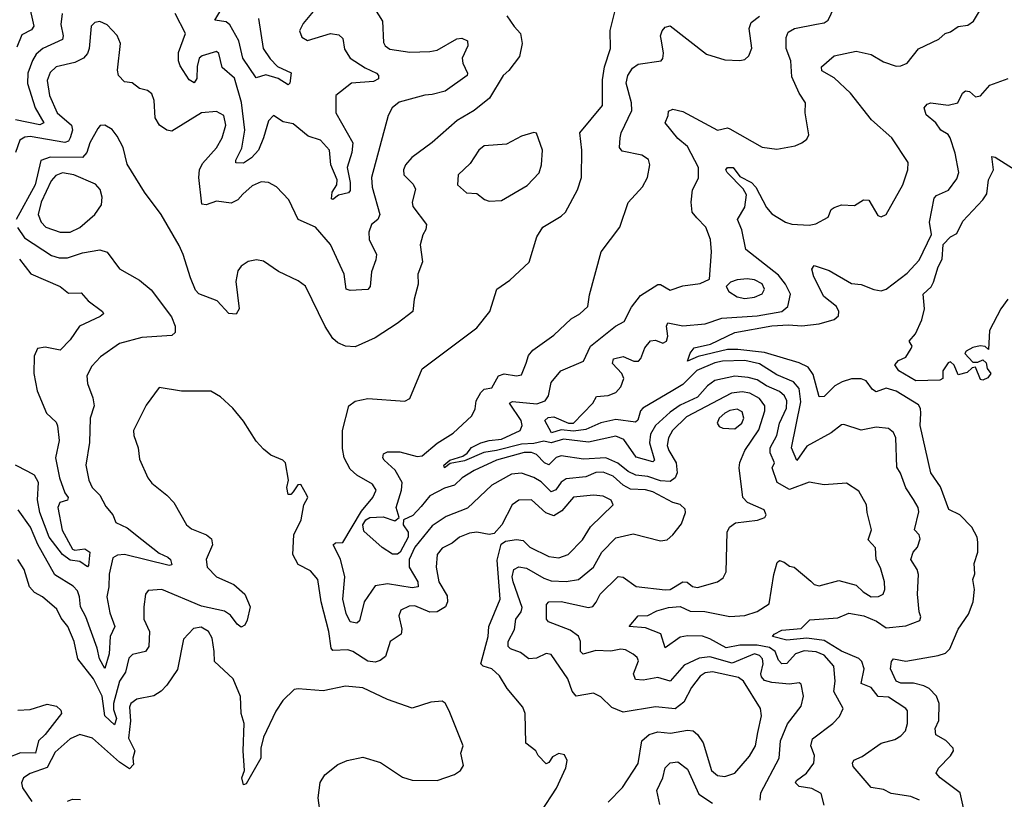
# Model space of a CAD drawing. Extents: x 1843161 to 1959474, y 907081 to 1016326.
# Tile 120 of 256: x 1850412 to 1854382, y 974479 to 977620. Entities that reach past the tile are written whole.
import ezdxf

# ---------------------------------------------------------------- set-up
doc = ezdxf.new("R2010")
doc.units = 0

msp = doc.modelspace()

# ---------------------------------------------------------------- linework, layer by layer
at = {"layer": '0CON20XD'}
for points in [[(1851842.9, 977665), (1851874.5, 977615), (1851878.7, 977528.7), (1851885.7, 977515), (1851905, 977501.2), (1851985, 977489.7), (1852065, 977491.9), (1852095, 977497.6), (1852175, 977543.8), (1852195, 977545.7), (1852216.9, 977535), (1852219.4, 977515), (1852196.1, 977465), (1852198.8, 977445), (1852217.8, 977405), (1852215.7, 977395), (1852127.1, 977332.9), (1852075, 977319), (1852045, 977316.1), (1851942.2, 977287.7), (1851914.4, 977265), (1851897.3, 977235), (1851830.2, 976985), (1851833.4, 976945), (1851863.9, 976835), (1851855.6, 976815), (1851831.1, 976795), (1851820, 976765), (1851821.2, 976735), (1851850, 976675), (1851847.8, 976652.2), (1851830.4, 976605), (1851825.5, 976545), (1851815, 976533.1), (1851745, 976529.2), (1851728.6, 976535), (1851720.3, 976595), (1851665.4, 976715), (1851605, 976784.4), (1851535, 976815.6), (1851496.7, 976895), (1851447.3, 976947.3), (1851415, 976964.5), (1851385, 976966.5), (1851349.1, 976950.9), (1851312.2, 976917.8), (1851291.4, 976895), (1851265, 976881.8), (1851205, 976889.3), (1851164.3, 976874.3), (1851147.1, 976877.1), (1851133.9, 976985), (1851137.6, 977015), (1851149.4, 977040.6), (1851205.5, 977104.5), (1851228.7, 977145), (1851243.8, 977195), (1851235.5, 977235), (1851205, 977250), (1851145, 977245.3), (1851025, 977170.8), (1851005, 977176), (1850975.9, 977195.9), (1850958, 977225), (1850954.3, 977295), (1850945, 977321.2), (1850927.5, 977335), (1850895, 977343.8), (1850865, 977366.7), (1850835, 977370), (1850810, 977395), (1850806.6, 977416.6), (1850819.2, 977525), (1850805, 977556.7), (1850765, 977599.1), (1850735, 977613.8), (1850715, 977608.8), (1850700.9, 977595), (1850692.8, 977505), (1850685.7, 977484.3), (1850669.5, 977465), (1850635, 977447.6), (1850559.6, 977430.4), (1850535, 977408.2), (1850523.2, 977375), (1850532.2, 977315), (1850563.5, 977245), (1850621.4, 977195), (1850624.4, 977175), (1850616.2, 977143.8), (1850608.9, 977131.1), (1850594.5, 977125.5), (1850455, 977149.5), (1850432.9, 977147.1), (1850413.3, 977135), (1850395.8, 977085)], [(1850449.6, 977685), (1850469.1, 977595), (1850460, 977580), (1850420.7, 977559.3), (1850400.4, 977509.6)], [(1851375.4, 977625), (1851393.8, 977505), (1851422.4, 977462.4), (1851451.8, 977431.8), (1851506, 977406), (1851500.6, 977365), (1851495, 977358.6), (1851454.1, 977384.1), (1851405, 977398.9), (1851365, 977386.7), (1851312.2, 977465), (1851295.2, 977535), (1851259.7, 977599.7), (1851245, 977611.2), (1851199.2, 977619.2), (1851227.6, 977665)], [(1853655.5, 974455), (1853642.8, 974502.8), (1853605, 974522.8), (1853555, 974530.7), (1853539.2, 974545), (1853544.1, 974555), (1853584.7, 974585), (1853613.8, 974625), (1853616.2, 974655), (1853601.2, 974695), (1853607.7, 974722.3), (1853690.6, 974785), (1853716.9, 974813.1), (1853731.9, 974845), (1853693.8, 974913.8), (1853699.5, 974955), (1853694, 975015), (1853655, 975060.4), (1853623.4, 975073.4), (1853575, 975077.8), (1853539.3, 975065), (1853505, 975026.9), (1853484.4, 975024.4), (1853470.8, 975039.2), (1853458, 975075), (1853435, 975090.5), (1853385, 975100), (1853315, 975100), (1853259.6, 975089.6), (1853195, 975126.1), (1853165, 975136.2), (1853105, 975138.2), (1853075, 975132.3), (1853015, 975090), (1852996.4, 975146.4), (1852935, 975169.7), (1852869.2, 975175), (1852905, 975218.9), (1852945, 975220), (1852981.4, 975238.6), (1853027.8, 975252.2), (1853075, 975256.1), (1853115, 975237), (1853174.7, 975235.3), (1853275, 975215.2), (1853335, 975219.8), (1853384.7, 975235.3), (1853433.6, 975266.4), (1853451.9, 975385), (1853466.3, 975433.7), (1853475, 975441.5), (1853494.3, 975435), (1853515, 975417.9), (1853535, 975414.5), (1853601.7, 975358.3), (1853615, 975344.2), (1853635, 975338.6), (1853715, 975360.8), (1853785, 975342.5), (1853812.9, 975315), (1853845, 975295.5), (1853873.9, 975296.1), (1853893.8, 975306.2), (1853900.4, 975325), (1853898.2, 975355), (1853881.9, 975411.9), (1853864.7, 975445), (1853861.9, 975491.9), (1853832.2, 975525), (1853846.2, 975565), (1853828.2, 975635), (1853826.2, 975666.2), (1853795, 975721.1), (1853745, 975753.3), (1853655, 975746.4), (1853595, 975756.5), (1853515, 975727.3), (1853465.3, 975755), (1853445.3, 975815), (1853454.6, 975835.4), (1853437.8, 975875), (1853437.3, 975895), (1853464.8, 975945), (1853475.7, 975994.3), (1853503.2, 976055), (1853504.8, 976085), (1853495.4, 976105.4), (1853475, 976122), (1853422.2, 976145), (1853385, 976169.5), (1853348.9, 976178.9), (1853295, 976183.8), (1853215, 976166.7), (1853184.8, 976145.2), (1853145, 976099.8), (1853075, 976067), (1853035, 976039), (1852975.1, 975984.9), (1852955, 975950), (1852951.6, 975915), (1852971.2, 975845), (1852965, 975838.8), (1852897.8, 975857.8), (1852848.3, 975928.3), (1852815, 975941.7), (1852705, 975918.4), (1852605, 975930.8), (1852555, 975915.3), (1852525, 975922.1), (1852485, 975912.8), (1852435, 975910.5), (1852335, 975884), (1852283.1, 975876.9), (1852205, 975842.6), (1852147.3, 975832.7), (1852125, 975814.5), (1852121.9, 975825), (1852146, 975845), (1852198.9, 975861.1), (1852215.9, 975874.1), (1852234, 975896), (1852270.6, 975915), (1852304.5, 975925.5), (1852355, 975930.7), (1852430, 975965), (1852437.5, 975985), (1852434.3, 976005), (1852386.7, 976075), (1852398.5, 976081.5), (1852497.6, 976072.4), (1852530, 976085), (1852543.6, 976105), (1852555, 976158), (1852593.5, 976205), (1852685.4, 976244.6), (1852713.1, 976305), (1852813.5, 976385), (1852849.1, 976405), (1852878.2, 976461.8), (1852915, 976508.5), (1852985, 976554), (1852995, 976554), (1853035, 976530.6), (1853085, 976548.6), (1853155, 976558), (1853193.3, 976575), (1853200.6, 976685), (1853196.7, 976735), (1853178.5, 976785), (1853142.2, 976822.2), (1853123.6, 976845), (1853118.5, 976885), (1853124.5, 976935), (1853148.5, 976981.5), (1853148.6, 977025), (1853105, 977109.5), (1853065, 977141.2), (1853013.8, 977205), (1853026.7, 977235), (1853027.5, 977252.5), (1853045, 977260), (1853085, 977250.8), (1853225, 977175.7), (1853265, 977184.3), (1853275, 977181.1), (1853405, 977106.9), (1853465, 977098.8), (1853538.3, 977111.7), (1853565.7, 977124.3), (1853585, 977138.8), (1853594.1, 977155.9), (1853578.6, 977245), (1853580.5, 977285), (1853554, 977324), (1853525, 977390.6), (1853520.8, 977455), (1853502, 977505), (1853501.5, 977548.5), (1853510.2, 977569.8), (1853535.3, 977584.7), (1853625, 977602.9), (1853655, 977607.8), (1853671.9, 977618.1), (1853707.5, 977695)], [(1850583.4, 977645), (1850578.4, 977601.6), (1850587.8, 977555), (1850585, 977541.1), (1850505, 977504.2), (1850478.9, 977481.1), (1850463.5, 977456.6), (1850445.2, 977405), (1850443.7, 977363.7), (1850474.9, 977265), (1850509.6, 977205), (1850493.1, 977196.9), (1850395, 977217.1)], [(1852376.4, 977636.4), (1852405, 977592.5), (1852431.2, 977565), (1852437.8, 977525), (1852427.3, 977472.7), (1852384.6, 977415.4), (1852361.9, 977395), (1852305.8, 977304.2), (1852245, 977254.4), (1852176, 977214), (1852074.4, 977125), (1851993.6, 977065), (1851967.3, 977035), (1851958.9, 977015), (1851961.4, 976995), (1851997.8, 976957.8), (1852007.4, 976937.4), (1851993.9, 976885), (1851997.3, 976867.3), (1852051.8, 976795), (1852049.5, 976775), (1852036.9, 976753.1), (1852026.4, 976713.6), (1852035.5, 976645), (1852017.5, 976595), (1852019.1, 976555), (1852002.9, 976495), (1851997.5, 976445), (1851934.2, 976395.8), (1851845, 976338.9), (1851765, 976302.1), (1851725, 976305.4), (1851695, 976318.5), (1851675, 976335.6), (1851643.9, 976383.9), (1851565, 976547.1), (1851535, 976568.5), (1851455, 976606.2), (1851395, 976647.8), (1851366.8, 976653.2), (1851333.4, 976646.6), (1851305, 976627.5), (1851291.6, 976608.4), (1851284.1, 976565), (1851297.3, 976455), (1851285, 976434), (1851255, 976436), (1851207.6, 976487.6), (1851135, 976516), (1851120.7, 976530.7), (1851100.7, 976580.7), (1851071.8, 976675), (1851055, 976710.8), (1850982.5, 976835), (1850915, 976925.6), (1850845, 977038.9), (1850829.2, 977105), (1850805, 977151.1), (1850785, 977177.5), (1850755, 977195.6), (1850736.4, 977193.6), (1850727.3, 977182.7), (1850695.2, 977124.8), (1850683.1, 977085), (1850665.4, 977064.6), (1850535, 977066.7), (1850497.2, 977052.8), (1850474, 976955), (1850397.7, 976815)], [(1851595, 977653.8), (1851554.5, 977605.5), (1851540.7, 977575), (1851549.6, 977549.6), (1851573.1, 977536.9), (1851665, 977565.3), (1851699.1, 977559.1), (1851714.5, 977545), (1851721.9, 977501.9), (1851745, 977466), (1851805, 977426.6), (1851850.8, 977405), (1851859.2, 977395), (1851858.3, 977381.7), (1851838.9, 977371.1), (1851749.4, 977365), (1851686.7, 977315), (1851686.5, 977245), (1851754.8, 977124.8), (1851750.7, 977085), (1851732.5, 977025), (1851744.8, 976965), (1851745, 976932.2), (1851737.3, 976922.7), (1851696.8, 976913.2), (1851675, 976896), (1851669.3, 976899.3), (1851672.2, 976925), (1851690.2, 976955), (1851692.2, 976975), (1851666, 977035), (1851660.8, 977095), (1851625, 977135.3), (1851575, 977151.1), (1851515, 977200.6), (1851475, 977208.6), (1851435, 977234), (1851415, 977212.5), (1851395.2, 977145), (1851375.2, 977095), (1851346.2, 977063.8), (1851315, 977042.7), (1851283.4, 977043.4), (1851283.2, 977055), (1851307.1, 977102.9), (1851320.4, 977175), (1851306.3, 977286.3), (1851277.6, 977385), (1851228.1, 977428.1), (1851214.4, 977484.4), (1851205, 977492.5), (1851147.5, 977475), (1851135.3, 977465), (1851127.7, 977432.3), (1851126.7, 977383.2), (1851115, 977366.7), (1851095, 977378.2), (1851059.3, 977435), (1851052.3, 977455), (1851051.8, 977488.2), (1851080.4, 977565), (1851039.6, 977645)], [(1852785, 974467.8), (1852842.8, 974527.2), (1852905, 974623.8), (1852920.4, 974715), (1852949.5, 974740.5), (1852985, 974750.7), (1853035.3, 974745.3), (1853105, 974758.2), (1853127.8, 974755), (1853145, 974740.4), (1853167, 974707), (1853201.8, 974595), (1853225, 974575.4), (1853255, 974570.7), (1853295.3, 974584.7), (1853355, 974652.9), (1853378.6, 974695), (1853387.6, 974747.6), (1853402.7, 974815), (1853399.2, 974845), (1853330.5, 974955), (1853309.5, 974969.5), (1853205, 974992.9), (1853175, 974989.2), (1853155.7, 974975), (1853120.2, 974929.8), (1853089.2, 974870.8), (1853055, 974843.8), (1852975, 974851.5), (1852845, 974830), (1852798.9, 974848.9), (1852755, 974892), (1852725, 974907.1), (1852655, 974894.5), (1852638.8, 974915), (1852621.6, 974965), (1852555, 975062.9), (1852535, 975066), (1852495, 975048.4), (1852464.7, 975044.7), (1852430.8, 975070.8), (1852391.4, 975085), (1852381.2, 975095), (1852381.8, 975115), (1852406.6, 975163.4), (1852411.8, 975205), (1852433.2, 975235), (1852437.9, 975252.1), (1852401.3, 975355), (1852397.7, 975375), (1852404.2, 975405), (1852425, 975416.2), (1852455, 975410.2), (1852525, 975370.4), (1852555, 975359.8), (1852615, 975356.9), (1852665, 975364.7), (1852725.1, 975414.9), (1852758.7, 975475), (1852815, 975533.1), (1852885, 975549.1), (1852995, 975520), (1853022.5, 975525), (1853045.8, 975545), (1853080.5, 975589.5), (1853096.7, 975635), (1853095, 975648.8), (1853075, 975666.7), (1853045, 975674.5), (1852965, 975718.4), (1852935, 975726.2), (1852875, 975729.4), (1852845, 975745.5), (1852805, 975781.7), (1852765, 975797.6), (1852735, 975795.5), (1852695, 975777.8), (1852615, 975770), (1852595, 975756.8), (1852573.6, 975726.4), (1852555, 975718.4), (1852515, 975757.9), (1852485, 975776.4), (1852435, 975793.2), (1852395, 975789.4), (1852314.9, 975745.1), (1852217.5, 975652.5), (1852131.8, 975618.2), (1852075, 975580.4), (1852005, 975494.7), (1851982.6, 975445), (1851982.4, 975415), (1852017, 975355), (1852018.2, 975335), (1851995, 975331.6), (1851895, 975347.6), (1851845, 975339.3), (1851800.3, 975275), (1851781.5, 975198.5), (1851771.1, 975188.9), (1851743.8, 975193.8), (1851727.7, 975227.7), (1851714.5, 975285), (1851723.3, 975375), (1851705, 975447.1), (1851675.9, 975504.1), (1851685, 975512.5), (1851715, 975514.3), (1851790.5, 975639.5), (1851836.2, 975695), (1851849.5, 975725), (1851835, 975748.9), (1851771.9, 975785), (1851745, 975808.9), (1851720, 975855), (1851713.1, 975893.1), (1851713.8, 975965), (1851739.2, 976065), (1851765, 976083.1), (1851815, 976094.4), (1851965, 976083.1), (1851985, 976094.2), (1852035, 976214.2), (1852255, 976378.6), (1852308.1, 976445), (1852335.8, 976535), (1852388.6, 976571.4), (1852466.6, 976643.4), (1852496.9, 976745), (1852521.4, 976785), (1852595, 976828.6), (1852611.9, 976845), (1852661.5, 976935), (1852676.5, 976985), (1852677.9, 977095), (1852670.9, 977165), (1852761.5, 977275), (1852761.5, 977378.5), (1852769.4, 977430.6), (1852793.8, 977503.8), (1852792.7, 977577.3), (1852812.6, 977657.4)], [(1852030.9, 975659.1), (1851997.7, 975622.3), (1851959.6, 975605), (1851958.3, 975585), (1851978.9, 975555), (1851978.9, 975535), (1851946.4, 975475), (1851935, 975466.7), (1851915, 975466.5), (1851873.9, 975493.9), (1851799.8, 975559.8), (1851794.9, 975585), (1851807.2, 975605), (1851824.2, 975615), (1851877, 975617), (1851925, 975601.1), (1851942.4, 975615), (1851929.3, 975655), (1851951.7, 975725), (1851953.5, 975755), (1851925.4, 975805.4), (1851881.5, 975845), (1851876.4, 975855), (1851879.3, 975870.7), (1851895, 975879.1), (1851945, 975878.6), (1852015, 975860), (1852035, 975863.2), (1852095, 975914.2), (1852160, 975955), (1852235.3, 976024.7), (1852247.8, 976052.2), (1852252.1, 976085), (1852271.8, 976118.2), (1852285, 976131.5), (1852315, 976136.5), (1852343.1, 976185), (1852365, 976193.7), (1852415, 976185.6), (1852435, 976190), (1852454.1, 976235.9), (1852463.3, 976266.7), (1852480.9, 976289.1), (1852565, 976349.5), (1852634.8, 976415.2), (1852670.5, 976435), (1852703.1, 976465), (1852708.8, 976511.2), (1852755.7, 976685), (1852832.2, 976785), (1852865.6, 976884.4), (1852922.8, 976947.2), (1852943.1, 976985), (1852951.9, 977035), (1852946.6, 977056.6), (1852920, 977075), (1852840.9, 977090.9), (1852830.6, 977105), (1852832.5, 977145), (1852836.7, 977165), (1852880, 977255), (1852878.8, 977285), (1852857.6, 977365), (1852863.8, 977396.2), (1852882.1, 977425), (1852905, 977441.5), (1852998, 977455), (1853005.3, 977464.7), (1853007.7, 977485), (1853000, 977535), (1852995.6, 977555), (1853002.9, 977575), (1853015, 977590), (1853035, 977596), (1853181.1, 977481.1), (1853255, 977459.4), (1853315, 977455.8), (1853335, 977460), (1853351.2, 977475), (1853364.2, 977505.8), (1853353.2, 977585), (1853360.4, 977609.6), (1853395.2, 977634.8)], [(1853804.8, 974945.2), (1853816.6, 975005), (1853806.9, 975035), (1853795, 975046.7), (1853725, 975075.9), (1853655, 975119.5), (1853585, 975128.1), (1853505, 975120.5), (1853447.5, 975135), (1853453.5, 975145), (1853485, 975160.8), (1853562.8, 975167.2), (1853597.4, 975202.6), (1853710.2, 975209.8), (1853755, 975229), (1853815, 975218.9), (1853866.3, 975196.3), (1853905, 975170.3), (1853985, 975177.5), (1854040.9, 975199.1), (1854045.4, 975215), (1854038.2, 975235), (1854032.1, 975305), (1854035.5, 975385), (1854030, 975405), (1854004.5, 975445), (1854014.6, 975475), (1854031.8, 975495), (1854042, 975528), (1854038.5, 975545), (1854019.5, 975565), (1854037.1, 975637.1), (1854034.6, 975655), (1854015, 975686.9), (1853985, 975734.2), (1853963.5, 975793.5), (1853947.8, 975817.8), (1853943.8, 975935), (1853935, 975957.1), (1853915, 975972.7), (1853865, 975978.2), (1853805, 975966.2), (1853735, 975990), (1853725, 975988), (1853683.7, 975956.3), (1853585, 975902.1), (1853544.5, 975844.5), (1853524, 975895), (1853561, 976081), (1853553.9, 976133.9), (1853531.4, 976161.4), (1853465, 976189.5), (1853395, 976233.3), (1853335, 976247.1), (1853245.1, 976245.1), (1853215, 976238.2), (1853142.6, 976207.4), (1853085, 976151.1), (1853045, 976126.3), (1852924.2, 976055), (1852915, 976044.5), (1852903.7, 976006.3), (1852895, 975998.8), (1852815, 976009.3), (1852754.5, 975995.4), (1852695, 975969.8), (1852645, 975962.9), (1852595, 975968.2), (1852555.9, 975955.9), (1852528.9, 976005), (1852542.5, 976017.5), (1852565, 976020.3), (1852625, 975994.8), (1852645, 975994.1), (1852723.1, 976075), (1852737.6, 976102.4), (1852785, 976106.7), (1852815, 976118.1), (1852835, 976141.3), (1852848.2, 976175), (1852840.2, 976195), (1852802.4, 976235), (1852805.5, 976254.5), (1852845, 976263.6), (1852888.5, 976245), (1852906.5, 976245), (1852916.5, 976255), (1852931.8, 976298.2), (1852955, 976326), (1852975, 976328.7), (1853005, 976316.5), (1853020, 976325), (1853025.3, 976345), (1853020, 976385), (1853025, 976399.6), (1853085, 976386.8), (1853175.2, 976394.8), (1853242.2, 976417.8), (1853385, 976426.8), (1853485, 976444.4), (1853509.4, 976465), (1853520, 976515), (1853499.5, 976555), (1853471, 976591), (1853338.9, 976695), (1853323.3, 976773.3), (1853305.7, 976815), (1853336, 976865), (1853342.5, 976915), (1853328.6, 976938.6), (1853263.9, 977005), (1853258.8, 977015), (1853265.2, 977024.8), (1853288.7, 977025), (1853315, 976989.2), (1853362.5, 976965), (1853379.5, 976945), (1853423.4, 976863.4), (1853445, 976838.5), (1853499.2, 976805), (1853525, 976796.2), (1853595, 976792.2), (1853622.3, 976797.7), (1853672, 976825), (1853684, 976855), (1853695, 976863.8), (1853725, 976874), (1853778.3, 976871.7), (1853813.3, 976895), (1853835, 976893.3), (1853871.2, 976831.2), (1853885, 976826.2), (1853905, 976836), (1853972.7, 976955), (1853992.5, 977015), (1853994.4, 977045), (1853928.2, 977145), (1853846.6, 977216.6), (1853761.5, 977325), (1853695, 977386.7), (1853646, 977415), (1853645, 977430), (1853696.2, 977475), (1853785, 977493.6), (1853845, 977480.6), (1853895, 977451.1), (1853945, 977433.5), (1853965, 977434.4), (1853990, 977445), (1854035, 977502.9), (1854117.4, 977542.6), (1854143.8, 977565), (1854165, 977571.4), (1854195, 977592.5), (1854235, 977598.9), (1854257.5, 977615), (1854282, 977655)], [(1854217.1, 974445), (1854203.7, 974505), (1854123.1, 974565), (1854107.5, 974585), (1854116.7, 974605), (1854165.1, 974654.9), (1854176.3, 974675), (1854175.1, 974685.1), (1854145.5, 974715.5), (1854105, 974739.5), (1854103.3, 974765), (1854117.1, 974797.1), (1854119.3, 974865), (1854107.9, 974895), (1854079.1, 974925), (1854056.8, 974936.8), (1854015, 974947.4), (1853965, 974946.8), (1853945.7, 974955), (1853923.3, 975005), (1853926.7, 975035), (1853934.3, 975045.7), (1853985, 975036.3), (1854115, 975058), (1854145, 975068.1), (1854162.5, 975085), (1854196.1, 975165), (1854237, 975225), (1854255.5, 975275), (1854261.1, 975325), (1854254.6, 975365), (1854262.2, 975387.8), (1854260.5, 975429.5), (1854275.4, 975475), (1854275.4, 975515), (1854271.8, 975535), (1854251.1, 975575), (1854202.5, 975625), (1854157.3, 975647.3), (1854125, 975738.2), (1854085.2, 975795), (1854042.3, 975985), (1854045.6, 976034.4), (1854044, 976054), (1854035, 976068.9), (1853945, 976123.6), (1853905, 976135.8), (1853865, 976120.3), (1853850.3, 976130.3), (1853825.2, 976165.2), (1853803.9, 976173.9), (1853765, 976173), (1853728.2, 976161.9), (1853698.9, 976145), (1853655, 976102.7), (1853635, 976100.8), (1853611, 976191), (1853590.9, 976220.9), (1853555, 976238), (1853415, 976278.8), (1853307.8, 976292.2), (1853265, 976291), (1853147.1, 976262.9), (1853104.6, 976244.6), (1853115, 976276.4), (1853131.5, 976298.5), (1853197, 976313), (1853295, 976360), (1853445, 976386.6), (1853511, 976391), (1853565, 976386.3), (1853635.4, 976394.6), (1853695, 976412.7), (1853712.7, 976427.3), (1853714.7, 976445), (1853705, 976464.6), (1853653.6, 976505), (1853613.9, 976585), (1853605.7, 976615), (1853615, 976630), (1853675, 976610), (1853765, 976558.1), (1853805, 976553.3), (1853855, 976533.3), (1853885, 976528.6), (1853905, 976534.2), (1853990.5, 976599.5), (1854038.3, 976651.7), (1854087.8, 976755), (1854080.3, 976805), (1854098.2, 976901.8), (1854107.6, 976912.4), (1854157, 976933), (1854190.3, 976979.7), (1854198.5, 977005), (1854183.3, 977083.3), (1854163.8, 977145), (1854155, 977158.2), (1854125.2, 977175.2), (1854105.3, 977205), (1854066.8, 977236.8), (1854058.1, 977265), (1854070.2, 977279.8), (1854085, 977285.8), (1854155, 977276.2), (1854193.8, 977285), (1854213.6, 977325), (1854225, 977334.4), (1854240.9, 977330.9), (1854265, 977309.2), (1854285, 977314.3), (1854323.1, 977356.9), (1854397.1, 977382.9)], [(1852305, 976888.8), (1852355, 976892.5), (1852458, 976952), (1852506.5, 977003.5), (1852515.4, 977035), (1852519.3, 977095), (1852495, 977163.8), (1852485, 977166), (1852435, 977150.5), (1852375, 977119.1), (1852285, 977111.8), (1852263.5, 977095), (1852228.6, 977041.4), (1852180, 976995), (1852176.7, 976955), (1852213.1, 976923.1), (1852255, 976920), (1852285.8, 976895.8), (1852305, 976888.8)], [(1854396.1, 976493.9), (1854368.2, 976455), (1854321.8, 976368.2), (1854318.3, 976291.7), (1854303.8, 976303.8), (1854283.9, 976306.1), (1854255, 976300), (1854227.5, 976285), (1854222.5, 976275), (1854255, 976240), (1854275, 976240), (1854295, 976250), (1854308.3, 976238.3), (1854312.5, 976215), (1854327.5, 976195), (1854315, 976177.5), (1854295, 976167.5), (1854285, 976170), (1854265, 976220), (1854251.7, 976218.3), (1854231.7, 976198.3), (1854195, 976190), (1854178.8, 976228.8), (1854165, 976242.5), (1854155, 976237.5), (1854134, 976205), (1854133.3, 976175), (1854121.7, 976168.3), (1854025, 976164.7), (1853956.2, 976205), (1853940.5, 976229.5), (1853955, 976247.5), (1853985, 976260), (1854006.7, 976295), (1854010, 976305), (1853997.5, 976325), (1854024.2, 976355), (1854048.8, 976411.2), (1854059.7, 976455), (1854053.9, 976515), (1854086.1, 976543.9), (1854096.5, 976563.5), (1854114.6, 976625), (1854131.6, 976655), (1854135.3, 976715), (1854165, 976745.7), (1854190.8, 976759.2), (1854215, 976808.5), (1854295.2, 976894.8), (1854310.9, 976919.1), (1854317.6, 976975), (1854337.9, 977015), (1854330.8, 977069.2), (1854345, 977066.7), (1854425, 977015.6)], [(1850575, 976764.7), (1850615, 976764.7), (1850655, 976783.1), (1850715.5, 976835), (1850742.3, 976875), (1850744.7, 976905), (1850736.6, 976936.6), (1850718, 976958), (1850630, 976995), (1850585, 977003), (1850557.7, 976992.3), (1850539.3, 976970.7), (1850498.1, 976885), (1850486.4, 976835), (1850499.3, 976805), (1850516.9, 976785), (1850575, 976764.7)], [(1850403.3, 976783.3), (1850431.2, 976741.2), (1850539.9, 976669.9), (1850571, 976661), (1850605, 976660.8), (1850665, 976680.9), (1850735, 976692.5), (1850765, 976684.4), (1850815, 976617.1), (1850895, 976570.6), (1850942.2, 976532.3), (1851023.6, 976423.6), (1851039.1, 976385), (1851039.6, 976360.4), (1851025, 976348.1), (1850905, 976339.6), (1850814, 976316), (1850738.3, 976261.7), (1850703.3, 976225), (1850682.5, 976185), (1850685.6, 976155), (1850707.3, 976097.3), (1850712.5, 976065), (1850696.7, 976015), (1850693.8, 975916.2), (1850678.5, 975825), (1850690.3, 975765), (1850705, 975735.5), (1850735, 975704.4), (1850759.1, 975659.1), (1850787.1, 975625), (1850800, 975595), (1850845, 975573.1), (1850905, 975525.3), (1850975, 975470.5), (1851009.2, 975455), (1851020, 975445), (1851025.6, 975424.4), (1851015, 975421.4), (1850835, 975465.2), (1850806.8, 975463.2), (1850788.3, 975451.7), (1850773.1, 975386.9), (1850772.2, 975335), (1850763, 975295), (1850775, 975230), (1850796.1, 975175), (1850777.1, 975135), (1850772.7, 975065), (1850755, 975005.7), (1850734.5, 975045), (1850725, 975088.6), (1850679.3, 975215), (1850656.9, 975255), (1850653.6, 975295), (1850645, 975318.5), (1850627.5, 975337.5), (1850553.9, 975383.9), (1850485.6, 975505.6), (1850456.2, 975575), (1850405.6, 975645.6)], [(1850411, 976655), (1850456.9, 976596.9), (1850575.7, 976545), (1850609.2, 976519.2), (1850660, 976520), (1850687.7, 976487.7), (1850746, 976445), (1850750, 976435), (1850736, 976425), (1850652.9, 976385), (1850615, 976330.6), (1850575, 976288.9), (1850515, 976300.4), (1850484.2, 976295), (1850470, 976265), (1850469.7, 976195), (1850482.5, 976125), (1850520, 976035), (1850558.8, 975998.8), (1850565, 975983.3), (1850570.8, 975925), (1850556.4, 975855), (1850572.8, 975775), (1850594.6, 975714.6), (1850607.5, 975695), (1850605.2, 975684.8), (1850574.5, 975675.5), (1850566.4, 975655), (1850583.1, 975563.1), (1850625, 975487.5), (1850635, 975483.2), (1850675, 975487.7), (1850694.6, 975475), (1850689.1, 975420.9), (1850685, 975415.6), (1850655, 975436.8), (1850615, 975442.4), (1850585, 975465.2), (1850531.4, 975535), (1850493.6, 975635), (1850483.6, 975686.4), (1850487.5, 975755), (1850471.2, 975785), (1850445, 975800.2), (1850394.8, 975824.8)], [(1853335, 976497.1), (1853375, 976501.8), (1853404.8, 976515.2), (1853414.7, 976535), (1853405, 976555.9), (1853375, 976572.9), (1853345, 976576.9), (1853305, 976571.9), (1853277.8, 976562.2), (1853260.8, 976545), (1853271.1, 976525), (1853304.4, 976504.4), (1853335, 976497.1)], [(1852513, 974427), (1852576.4, 974523.6), (1852614.2, 974605.8), (1852618.7, 974635), (1852608.2, 974658.3), (1852585, 974663.8), (1852559.5, 974650.5), (1852545, 974627.5), (1852535, 974622.5), (1852502.5, 974655), (1852492.5, 974675), (1852452, 974705), (1852450.6, 974825), (1852440.2, 974850.2), (1852378, 974925), (1852346.9, 974976.9), (1852315.8, 975005), (1852280.8, 975015), (1852271.8, 975025), (1852300.3, 975135), (1852303.8, 975175), (1852348.6, 975285), (1852336.8, 975443.2), (1852353.4, 975506.6), (1852371.3, 975518.7), (1852415, 975526.4), (1852441.7, 975521.7), (1852468.5, 975495), (1852545, 975456.8), (1852585, 975452), (1852623.1, 975465), (1852680.7, 975525), (1852713.3, 975576.7), (1852804.4, 975665), (1852796.9, 975685), (1852765, 975700.5), (1852725, 975704.6), (1852645, 975697.1), (1852598, 975642), (1852565, 975621.9), (1852533.3, 975633.3), (1852475, 975685.4), (1852425, 975684.5), (1852396.9, 975665), (1852355.3, 975584.7), (1852325, 975550.6), (1852305, 975545.5), (1852255, 975555.3), (1852225, 975551.3), (1852185.6, 975535), (1852155, 975510.9), (1852115, 975490.7), (1852094.7, 975465), (1852090.6, 975415), (1852102.4, 975355), (1852135, 975299.2), (1852137.5, 975275), (1852129.4, 975255), (1852095, 975234.1), (1852065, 975233.1), (1852005, 975259.1), (1851982.3, 975257.7), (1851948.9, 975241.1), (1851941.1, 975218.9), (1851953.3, 975165), (1851950.5, 975145), (1851905.6, 975115), (1851886.5, 975055), (1851865, 975038.4), (1851845, 975032.2), (1851815, 975035.2), (1851755, 975074.6), (1851735, 975081.3), (1851675, 975078.2), (1851668, 975088), (1851658.8, 975155), (1851627.7, 975275), (1851614.5, 975365), (1851585, 975399.5), (1851534.3, 975425), (1851512.9, 975465), (1851517.7, 975545), (1851546.9, 975605), (1851557.5, 975665), (1851573.3, 975695), (1851570, 975705), (1851545, 975747.5), (1851533.6, 975746.4), (1851515, 975717.5), (1851505, 975707.5), (1851495, 975707.5), (1851488.8, 975735), (1851496.2, 975765), (1851483.8, 975835), (1851473.3, 975845), (1851425, 975865.7), (1851395, 975890.6), (1851365, 975921.9), (1851315, 976002.5), (1851271.9, 976055), (1851221.4, 976101.4), (1851183.2, 976123.2), (1851065, 976123.1), (1850975, 976138), (1850922.4, 976067.6), (1850870.8, 975965), (1850871.8, 975945), (1850890, 975895), (1850895, 975850), (1850929.4, 975775), (1850945, 975752.5), (1851005.7, 975705), (1851032.9, 975675), (1851084.2, 975585), (1851105, 975569.4), (1851165, 975544.3), (1851185, 975528), (1851189.4, 975505), (1851164.5, 975445), (1851168.5, 975415), (1851205, 975375.4), (1851275, 975344.6), (1851320, 975305), (1851341.8, 975255), (1851329.4, 975200.6), (1851319.4, 975180.6), (1851305, 975173.3), (1851288.6, 975185), (1851261.6, 975221.6), (1851237.6, 975237.6), (1851145, 975257.8), (1850985, 975324.3), (1850929.5, 975320.5), (1850918.8, 975305), (1850912, 975255), (1850913.1, 975205), (1850935.3, 975155), (1850933.2, 975095), (1850920, 975075), (1850866.8, 975063.2), (1850852.6, 975047.4), (1850838.5, 974991.5), (1850814.9, 974955.1), (1850790.5, 974865), (1850790.5, 974840.5), (1850801.9, 974805), (1850795, 974778.8), (1850754.9, 974815), (1850744.5, 974895), (1850710.3, 974965), (1850646.1, 975045), (1850631.4, 975115), (1850606.7, 975175), (1850579.4, 975209.4), (1850561.5, 975245), (1850504.7, 975294.7), (1850472, 975312), (1850451.2, 975335), (1850430.6, 975405), (1850405, 975445.6)], [(1853396.9, 974475), (1853399.4, 974505), (1853474, 974645), (1853479.4, 974715), (1853507, 974783), (1853562, 974855), (1853571.5, 974895), (1853563.2, 974943.2), (1853555, 974948.1), (1853515, 974943.3), (1853445, 974950.3), (1853415, 974958.4), (1853402.5, 974972.5), (1853400.2, 974985), (1853409.8, 975025), (1853407.2, 975045), (1853395, 975059), (1853375, 975065.1), (1853285, 975027.6), (1853195, 975052.8), (1853151.7, 975048.3), (1853090.3, 975019.7), (1853035, 974955.4), (1852985, 974970.2), (1852925, 974959.2), (1852895, 974962.3), (1852887.3, 974985), (1852906.9, 975036.9), (1852901.1, 975051.1), (1852885, 975064.4), (1852855, 975080.9), (1852835, 975084.6), (1852795, 975076.2), (1852735, 975078.3), (1852683.8, 975063.8), (1852673.3, 975075), (1852673.3, 975115), (1852665, 975136), (1852631.1, 975161.1), (1852544.1, 975194.1), (1852535.6, 975205), (1852536.6, 975263.4), (1852545.6, 975274.4), (1852595, 975276.5), (1852705, 975251.9), (1852723.4, 975256.6), (1852736, 975274), (1852752.7, 975305), (1852825, 975377.3), (1852845, 975374.5), (1852896.9, 975336.9), (1853015, 975323.2), (1853035, 975324.7), (1853085, 975356), (1853103.7, 975353.7), (1853125, 975336.7), (1853145, 975333.1), (1853225.3, 975354.7), (1853248.8, 975371.2), (1853260, 975395), (1853264.5, 975555), (1853273.8, 975576.2), (1853297.4, 975592.6), (1853386.2, 975603.8), (1853416.7, 975615), (1853421.2, 975625), (1853414, 975645), (1853345.8, 975675), (1853326.9, 975695), (1853312.5, 975815), (1853315, 975836.2), (1853335.9, 975885), (1853392.1, 975967.9), (1853416.5, 976045), (1853416.8, 976065), (1853394.4, 976094.4), (1853355.5, 976115), (1853325, 976120.6), (1853282.2, 976115), (1853099.8, 976020.2), (1853043.8, 975965), (1853027.7, 975935), (1853023, 975905), (1853028.5, 975885), (1853058.7, 975835), (1853062.3, 975795), (1853054.8, 975775), (1853035, 975760.2), (1852995, 975762), (1852945, 975780.1), (1852896.5, 975785), (1852865, 975800), (1852823.9, 975833.9), (1852775, 975854.5), (1852685, 975849.3), (1852595, 975863), (1852575, 975856.8), (1852545, 975826.9), (1852527.3, 975835), (1852495, 975868.5), (1852475, 975876.1), (1852446.4, 975876.4), (1852334, 975845), (1852245, 975803.6), (1852196.2, 975775), (1852165, 975745.3), (1852125, 975732.6), (1852065, 975702.3), (1852030.9, 975659.1)], [(1853295, 975971.9), (1853324, 975995), (1853331.8, 976015), (1853325, 976040), (1853305, 976050.8), (1853275, 976045.6), (1853254.6, 976035), (1853231.8, 976015), (1853224.4, 975995), (1853231.9, 975981.9), (1853246.2, 975975), (1853295, 975971.9)], [(1851624.2, 974415), (1851615.6, 974485), (1851623, 974547), (1851642.1, 974577.9), (1851695, 974619.2), (1851732.5, 974635), (1851795, 974649.4), (1851866.8, 974626.8), (1851955, 974568.8), (1851995, 974555.8), (1852095, 974554.2), (1852165, 974578.8), (1852188.8, 974595), (1852201.2, 974615), (1852190, 974665), (1852199.4, 974695), (1852142.9, 974835), (1852126.8, 974866.8), (1852115, 974874), (1852069.7, 974870.3), (1851995, 974846.7), (1851895, 974881.4), (1851795, 974928.6), (1851725, 974935.6), (1851635, 974916.2), (1851535, 974924.3), (1851519.1, 974920.9), (1851472.6, 974877.4), (1851445.4, 974834.6), (1851395, 974728.8), (1851383.8, 974685), (1851383.9, 974645), (1851325, 974541.9), (1851315, 974538), (1851307.8, 974565), (1851319.1, 974595), (1851313.5, 974675), (1851317.5, 974785), (1851304.5, 974825), (1851303, 974893), (1851273.3, 974965), (1851197.1, 975035), (1851195.8, 975075), (1851188, 975128), (1851173.9, 975155), (1851143.1, 975173.1), (1851112.8, 975167.2), (1851072.6, 975125), (1851048.4, 975001.6), (1851005, 974939.2), (1850982.5, 974915), (1850953.4, 974896.6), (1850885, 974882.1), (1850860.5, 974865), (1850855, 974850), (1850859.3, 974795), (1850851.1, 974725), (1850875.8, 974675), (1850868.9, 974645), (1850870.8, 974619.2), (1850855, 974602.5), (1850815, 974628.8), (1850705.6, 974725.6), (1850655, 974739.7), (1850615, 974722.8), (1850555, 974669.3), (1850523.2, 974606.8), (1850455, 974583.5), (1850427.9, 974565), (1850418.8, 974545), (1850423.3, 974525), (1850460.9, 974470.9)], [(1854039.6, 974475), (1854005, 974489.8), (1853925, 974503.1), (1853895, 974519.1), (1853845, 974526.5), (1853771.9, 974611.9), (1853769.1, 974625), (1853775, 974636.9), (1853808.5, 974651.5), (1853885.7, 974705), (1853940, 974720), (1853964.3, 974735), (1853983.1, 974755), (1853991.8, 974785), (1853991.2, 974835), (1853985, 974845.4), (1853915, 974890), (1853872.9, 974892.9), (1853845, 974929.5), (1853804.8, 974945.2)], [(1850405, 974838.6), (1850455, 974841.3), (1850522.6, 974862.6), (1850560.8, 974855), (1850578, 974838), (1850580.4, 974825), (1850515, 974740.4), (1850487.6, 974715), (1850475.6, 974664.4), (1850415, 974665.9), (1850360, 974645)], [(1852992.4, 974457.6), (1852980.8, 974515), (1853004.8, 974565), (1853015, 974605.8), (1853035, 974626.7), (1853065, 974630.6), (1853105, 974600), (1853150.1, 974500.1), (1853205, 974463.8)], [(1850605, 974471.6), (1850625, 974479.2), (1850657.8, 974477.8)]]:
    msp.add_lwpolyline(points, dxfattribs=at)

doc.saveas('drawing.dxf')
